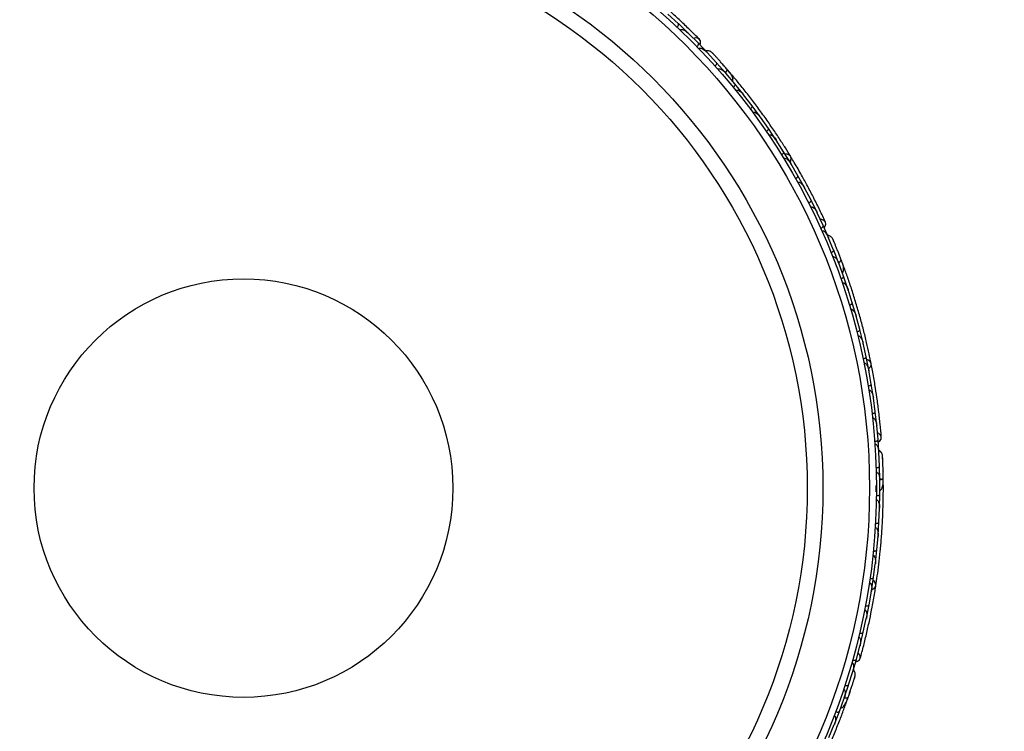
# Model space of a CAD drawing. Header units: millimetres. Extents: x 69 to 135, y 39 to 174.
# Tile 16 of 199: x 95.26 to 102.38, y 44.5 to 49.64. Entities that reach past the tile are written whole.
import ezdxf

# ---------------------------------------------------------------- set-up
doc = ezdxf.new("R2010")
doc.units = ezdxf.units.MM
doc.styles.add('SLDTEXTSTYLE0', font='TXT', dxfattribs={"width": 0.75})
doc.dimstyles.new('SLDDIMSTYLE2', dxfattribs={"dimtxt": 3.5, "dimasz": 3.302, "dimexe": 0, "dimexo": 0.0625, "dimgap": 0.875, "dimtad": 1, "dimlfac": 20, "dimrnd": 1e-09, "dimzin": 12, "dimdsep": 46, "dimtxsty": 'SLDTEXTSTYLE0', "dimsah": 1, "dimcen": 0.09, "dimadec": 0, "dimazin": 3, "dimtfac": 1, "dimtofl": 0, "dimtmove": 0, "dimatfit": 3, "dimfxl": 0, "dimfrac": 2, "dimtolj": 1, "dimtzin": 12, "dimarcsym": 0})

# ---------------------------------------------------------------- blocks, each defined once
blk = doc.blocks.new('_D_2')
at = {"color": 7, "linetype": 'Continuous', "lineweight": 18}
for p, q in [((90.3303, 84.3438), (123.2794, 84.3438)), ((122.2794, 84.3438), (122.2794, 39.3438)), ((90.3303, 39.3438), (123.2794, 39.3438))]:
    blk.add_line(p, q, dxfattribs=at)
for points in [[(122.2794, 84.3438), (121.7714, 81.0418), (122.7874, 81.0418)], [(122.2794, 39.3438), (122.7874, 42.6458), (121.7714, 42.6458)]]:
    blk.add_solid(points, dxfattribs=at)
at = {"color": 7, "linetype": 'Continuous', "lineweight": 18, "insert": (117.7677, 62.4421), "char_height": 3.5, "attachment_point": 1, "rotation": 90, "style": 'SLDTEXTSTYLE0'}
blk.add_mtext('900', dxfattribs=at)

msp = doc.modelspace()

# ---------------------------------------------------------------- linework, layer by layer
at = {"color": 7, "linetype": 'Continuous', "lineweight": 25}
for p, q in [((100.02121, 49.614), (99.94632, 49.68213)), ((100.09238, 49.54606), (100.02128, 49.61405)), ((100.16634, 49.47205), (100.09412, 49.54382)), ((100.09907, 49.53889), (100.09437, 49.5436)), ((100.2349, 49.40067), (100.16641, 49.4721)), ((100.23273, 49.40222), (100.22881, 49.40648)), ((100.29815, 49.33153), (100.2289, 49.40636)), ((100.36329, 49.25765), (100.29821, 49.33158)), ((100.3689, 49.25045), (100.36478, 49.25534)), ((100.43031, 49.17793), (100.36482, 49.25527)), ((100.40515, 49.24677), (100.37663, 49.28016)), ((100.49182, 49.10163), (100.43037, 49.17797)), ((100.49744, 49.09377), (100.49319, 49.09929)), ((100.55501, 49.01939), (100.4932, 49.09925)), ((100.61295, 48.94071), (100.55508, 49.01942)), ((100.67235, 48.85596), (100.61425, 48.93823)), ((100.61846, 48.93227), (100.6143, 48.9382)), ((100.72673, 48.77492), (100.67242, 48.856)), ((100.78236, 48.68768), (100.72792, 48.77239)), ((100.73201, 48.76604), (100.72802, 48.77229)), ((100.83319, 48.60427), (100.78243, 48.68771)), ((100.88504, 48.51452), (100.83427, 48.60169)), ((100.83809, 48.59513), (100.8344, 48.60151)), ((100.93229, 48.42874), (100.88511, 48.51455)), ((100.98034, 48.33646), (100.93327, 48.4261)), ((100.93671, 48.41953), (100.93341, 48.42586)), ((101.02398, 48.24828), (100.98041, 48.33648)), ((101.06816, 48.15343), (101.02484, 48.24557)), ((101.02781, 48.23925), (101.025, 48.24528)), ((101.10817, 48.06291), (101.06824, 48.15345)), ((101.10666, 48.06511), (101.10444, 48.07045)), ((101.14396, 47.97631), (101.10448, 48.0703)), ((101.1799, 47.8846), (101.14404, 47.97633)), ((101.18271, 47.87592), (101.18051, 47.88193)), ((101.21561, 47.78677), (101.18053, 47.88184)), ((101.21551, 47.86006), (101.21252, 47.86807)), ((101.24732, 47.69403), (101.21568, 47.78679)), ((101.27857, 47.59514), (101.2478, 47.69133)), ((101.24991, 47.68472), (101.24781, 47.69136)), ((101.30611, 47.50139), (101.27865, 47.59515)), ((101.33294, 47.40143), (101.30648, 47.49862)), ((101.3084, 47.49158), (101.30652, 47.49856)), ((101.35632, 47.30668), (101.33302, 47.40144)), ((101.37876, 47.20567), (101.35658, 47.3039)), ((101.35824, 47.29653), (101.35663, 47.30377)), ((101.398, 47.10992), (101.37884, 47.20568)), ((101.41602, 47.00784), (101.39813, 47.10712)), ((101.39947, 47.09965), (101.39819, 47.10691)), ((101.43109, 46.91107), (101.4161, 47.00784)), ((101.44467, 46.80792), (101.4311, 46.90826)), ((101.43209, 46.90091), (101.43116, 46.90798)), ((101.45552, 46.71014), (101.44475, 46.80792)), ((101.4646, 46.6059), (101.4554, 46.7073)), ((101.45603, 46.70034), (101.45545, 46.70697)), ((101.47124, 46.50715), (101.46468, 46.60589)), ((101.47525, 46.41353), (101.4703, 46.51536)), ((101.47057, 46.50974), (101.47031, 46.51551)), ((101.47766, 46.31506), (101.47533, 46.41353)), ((101.40249, 46.31557), (101.40309, 46.27346)), ((101.47775, 46.21092), (101.4773, 46.31225)), ((101.47733, 46.30594), (101.47732, 46.31234)), ((101.50273, 46.27982), (101.50235, 46.32374)), ((101.47583, 46.11293), (101.47783, 46.21091)), ((101.47137, 46.00931), (101.47536, 46.11022)), ((101.47509, 46.10329), (101.47538, 46.11025)), ((101.46518, 45.91179), (101.47145, 46.00929)), ((101.45621, 45.80869), (101.46459, 45.90906)), ((101.46398, 45.90179), (101.46461, 45.909)), ((101.44578, 45.71166), (101.45629, 45.80867)), ((101.43232, 45.60906), (101.44507, 45.70895)), ((101.44411, 45.70146), (101.44507, 45.70881)), ((101.41764, 45.5125), (101.43239, 45.60904)), ((101.39967, 45.41042), (101.41681, 45.50983)), ((101.41552, 45.50235), (101.41679, 45.50961)), ((101.38073, 45.31433), (101.39974, 45.41039)), ((101.35821, 45.21276), (101.37977, 45.31168)), ((101.37819, 45.30444), (101.37973, 45.3114)), ((101.33496, 45.11716), (101.35829, 45.21273)), ((101.30784, 45.0161), (101.33388, 45.11453)), ((101.3321, 45.10778), (101.33382, 45.11421)), ((101.28031, 44.92104), (101.30792, 45.01607)), ((101.25206, 44.83169), (101.28223, 44.92908)), ((101.28057, 44.9237), (101.28229, 44.92921)), ((101.22064, 44.73834), (101.25213, 44.83166)), ((101.18511, 44.64044), (101.21935, 44.73582)), ((101.21721, 44.72988), (101.21939, 44.7359)), ((101.23215, 44.69665), (101.24681, 44.73804)), ((101.14979, 44.54902), (101.18518, 44.64041)), ((101.11016, 44.45317), (101.14842, 44.54664)), ((101.1458, 44.54022), (101.14845, 44.54666))]:
    msp.add_line(p, q, dxfattribs=at)
at = {"color": 7, "linetype": 'Continuous', "lineweight": 25, "flags": 128}
for points in [[(100.17877, 49.45969), (100.18204, 49.47314), (100.18032, 49.48923), (100.17227, 49.5019), (100.15908, 49.50928), (100.1427, 49.51028), (100.13142, 49.50738)], [(100.34028, 49.32212), (100.3405, 49.32184), (100.3407, 49.32158)], [(100.8288, 48.61186), (100.83548, 48.62527), (100.83711, 48.64109), (100.83196, 48.65496), (100.82076, 48.66488), (100.80514, 48.66941), (100.79417, 48.66919)], [(101.07561, 48.13757), (101.08328, 48.14909), (101.08717, 48.1648), (101.08394, 48.17945), (101.07407, 48.1909), (101.05902, 48.19744), (101.04743, 48.19858)], [(101.39646, 47.11854), (101.40733, 47.12886), (101.41428, 47.14317), (101.41418, 47.15797), (101.40705, 47.17112), (101.39391, 47.18072), (101.38353, 47.18426)], [(101.46618, 46.58844), (101.47733, 46.59665), (101.48635, 46.61008), (101.48833, 46.62495), (101.48297, 46.63908), (101.47107, 46.65038), (101.46056, 46.65541)], [(101.50147, 46.37923), (101.50147, 46.37889), (101.50144, 46.37856)], [(101.41915, 45.52113), (101.43289, 45.52712), (101.44431, 45.53818), (101.44928, 45.55212), (101.44708, 45.56692), (101.43802, 45.58043), (101.42948, 45.58731)], [(101.30336, 44.99916), (101.31664, 45.00306), (101.32971, 45.01259), (101.33666, 45.02589), (101.33646, 45.041), (101.32913, 45.05569), (101.32098, 45.06401)], [(101.26497, 44.7905), (101.26485, 44.79017), (101.26471, 44.78987)]]:
    msp.add_lwpolyline(points, dxfattribs=at)
at = {"color": 1, "linetype": 'Continuous', "lineweight": 25, "flags": 128}
for points in [[(100.36249, 49.25816), (100.36448, 49.26067), (100.36894, 49.26709), (100.3721, 49.27294), (100.37384, 49.278), (100.37408, 49.28206), (100.37283, 49.28498)], [(101.17933, 47.88535), (101.18205, 47.88703), (101.18844, 47.89154), (101.19341, 47.89596), (101.19678, 47.90011), (101.1984, 47.90385), (101.19821, 47.90702)], [(101.47737, 46.31596), (101.48051, 46.31661), (101.48806, 46.31866), (101.49424, 46.32111), (101.49882, 46.32387), (101.50162, 46.32682), (101.50253, 46.32986)], [(101.22143, 44.73916), (101.22385, 44.73882), (101.23164, 44.73817), (101.23829, 44.73835), (101.24354, 44.73938), (101.24718, 44.7412), (101.24908, 44.74374)]]:
    msp.add_lwpolyline(points, dxfattribs=at)
at = {"color": 7, "linetype": 'Continuous', "lineweight": 25}
for radius in [4.575, 4.525, 4.188, 4.075, 1.51349]:
    msp.add_circle((96.87813, 46.2555), radius, dxfattribs=at)
for centre, start, end in [((100.38724, 49.2288), 350.750513, 36.230273), ((101.19254, 47.8493), 330.750513, 16.230273), ((101.47746, 46.27757), 310.750513, 356.230273), ((101.20764, 44.70317), 290.750513, 336.230273)]:
    msp.add_arc(centre, 0.02567, start, end, dxfattribs=at)
for points, knots in [([(100.17305, 49.50113), (100.15132, 49.52297), (100.10999, 49.56449), (100.0383, 49.63293), (99.96743, 49.69789), (99.8932, 49.76301), (99.83065, 49.81602), (99.79006, 49.84853), (99.77829, 49.85796)], [0, 0, 0, 0, 0.21805556, 0.41472017, 0.59120361, 0.74898753, 0.9272426, 1, 1, 1, 1]), ([(100.01194, 49.58864), (100.0121, 49.58881), (100.01401, 49.59087), (100.01741, 49.59512), (100.02102, 49.60127), (100.0231, 49.60715), (100.02315, 49.61149), (100.02207, 49.61342), (100.02143, 49.61403), (100.0214, 49.61405)], [0, 0, 0, 0, 0.0163611, 0.206885, 0.3985455, 0.5994314, 0.8309806, 0.9934816, 1, 1, 1, 1]), ([(100.03407, 49.5677), (100.03488, 49.56845), (100.03592, 49.56941), (100.0385, 49.57076), (100.04338, 49.57206), (100.05108, 49.57123), (100.06466, 49.56674), (100.07943, 49.55756), (100.09023, 49.54828), (100.09459, 49.54403), (100.09465, 49.54397)], [0, 0, 0, 0, 0.0439924, 0.0565425, 0.1182118, 0.2485839, 0.3779124, 0.7339208, 0.9964229, 1, 1, 1, 1]), ([(100.15594, 49.44714), (100.15704, 49.44827), (100.15994, 49.45124), (100.16387, 49.45649), (100.16706, 49.46249), (100.16835, 49.46785), (100.16764, 49.47073), (100.16675, 49.47186), (100.16657, 49.47205), (100.16654, 49.47207)], [0, 0, 0, 0, 0.1152798, 0.3056806, 0.5012898, 0.7256609, 0.9501956, 0.9934701, 1, 1, 1, 1]), ([(100.16962, 49.43303), (100.16992, 49.43332), (100.17102, 49.43435), (100.17376, 49.43587), (100.17901, 49.43689), (100.19005, 49.43542), (100.20339, 49.42866), (100.21751, 49.41826), (100.22545, 49.41073), (100.22924, 49.40671), (100.22929, 49.40665)], [0, 0, 0, 0, 0.0165279, 0.0607653, 0.1238722, 0.2334997, 0.5249132, 0.7588895, 0.9964268, 1, 1, 1, 1]), ([(100.26646, 49.40341), (100.26325, 49.40612), (100.25696, 49.41142), (100.24576, 49.41607), (100.2348, 49.41778), (100.2261, 49.41799), (100.22162, 49.41633), (100.22034, 49.41586)], [0, 0, 0, 0, 0.25091, 0.490928, 0.714443, 0.9181712, 1, 1, 1, 1]), ([(100.37494, 49.28254), (100.36866, 49.28977), (100.35611, 49.30421), (100.33651, 49.3264), (100.31762, 49.34754), (100.30039, 49.36657), (100.28573, 49.3826), (100.27473, 49.39453), (100.26767, 49.40213), (100.26681, 49.40303), (100.26639, 49.40347)], [0, 0, 0, 0, 0.1253341, 0.2502351, 0.3757048, 0.5015073, 0.6270811, 0.7524027, 0.8783335, 1, 1, 1, 1]), ([(100.28558, 49.38279), (100.2805, 49.38831), (100.27033, 49.39934), (100.2678, 49.40201), (100.26653, 49.40334)], [0, 0, 0, 0, 0.4997894, 1, 1, 1, 1]), ([(100.28659, 49.30723), (100.28773, 49.30831), (100.29076, 49.31116), (100.2949, 49.31624), (100.29833, 49.32211), (100.29984, 49.32741), (100.29926, 49.33032), (100.29841, 49.33149), (100.29823, 49.33168), (100.29821, 49.33171)], [0, 0, 0, 0, 0.1153787, 0.305714, 0.5012752, 0.7256734, 0.9502371, 0.9934744, 1, 1, 1, 1]), ([(100.35195, 49.30886), (100.35189, 49.30894), (100.34801, 49.31342), (100.34411, 49.31781), (100.34028, 49.32212)], [0, 0, 0, 0, 0.0174037, 1, 1, 1, 1]), ([(100.30698, 49.2843), (100.3075, 49.28474), (100.30888, 49.28588), (100.31218, 49.28721), (100.31806, 49.2877), (100.33072, 49.28461), (100.34749, 49.27379), (100.35953, 49.26215), (100.36519, 49.25558), (100.36524, 49.25552)], [0, 0, 0, 0, 0.0273886, 0.0721385, 0.1418849, 0.2690946, 0.6203421, 0.9964192, 1, 1, 1, 1]), ([(100.36099, 49.25867), (100.36136, 49.25906), (100.36535, 49.2633), (100.37029, 49.27083), (100.37438, 49.27964), (100.37396, 49.28359), (100.3729, 49.28489), (100.37283, 49.28498)], [0, 0, 0, 0, 0.0316493, 0.3464731, 0.6613851, 0.9762941, 1, 1, 1, 1]), ([(100.41426, 49.19664), (100.41492, 49.19874), (100.41709, 49.20567), (100.41495, 49.22377), (100.40171, 49.2512), (100.38264, 49.27349), (100.3728, 49.28501)], [0, 0, 0, 0, 0.0722062, 0.2380923, 0.6065513, 1, 1, 1, 1]), ([(100.83286, 48.65358), (100.82083, 48.67323), (100.79683, 48.71246), (100.75065, 48.78471), (100.69838, 48.86302), (100.64104, 48.94522), (100.58062, 49.02773), (100.51987, 49.10707), (100.46054, 49.18125), (100.42537, 49.22321), (100.40777, 49.24419)], [0, 0, 0, 0, 0.1251424, 0.2497929, 0.374676, 0.4998622, 0.6249666, 0.7502587, 0.8750633, 1, 1, 1, 1]), ([(100.41772, 49.15411), (100.41892, 49.15513), (100.42207, 49.15785), (100.42643, 49.16275), (100.43011, 49.16846), (100.43184, 49.1737), (100.43138, 49.17664), (100.43058, 49.17785), (100.43041, 49.17805), (100.43039, 49.17808)], [0, 0, 0, 0, 0.11561, 0.3057804, 0.5012224, 0.7256982, 0.9503445, 0.9934853, 1, 1, 1, 1]), ([(100.43686, 49.13058), (100.43765, 49.13114), (100.43936, 49.13237), (100.44328, 49.13343), (100.44989, 49.13324), (100.46435, 49.12798), (100.47945, 49.11581), (100.48992, 49.10418), (100.49363, 49.09947), (100.49368, 49.09941)], [0, 0, 0, 0, 0.03885738, 0.08481202, 0.16293798, 0.31269578, 0.73690509, 0.9964149, 1, 1, 1, 1]), ([(100.54143, 48.99609), (100.54162, 48.99623), (100.54386, 48.99793), (100.54794, 49.00153), (100.55255, 49.00697), (100.55561, 49.0124), (100.55641, 49.01667), (100.55567, 49.01876), (100.55514, 49.01948), (100.55512, 49.01951)], [0, 0, 0, 0, 0.01665195, 0.20702847, 0.39855075, 0.59935968, 0.83102403, 0.99349163, 1, 1, 1, 1]), ([(100.55939, 48.97193), (100.55944, 48.97197), (100.56044, 48.97274), (100.56293, 48.97398), (100.56794, 48.9746), (100.57738, 48.97269), (100.58967, 48.96532), (100.60304, 48.95324), (100.61098, 48.94359), (100.61468, 48.93845), (100.61472, 48.93839)], [0, 0, 0, 0, 0.0028352, 0.050977, 0.1103366, 0.2078119, 0.4531845, 0.7216401, 0.9964148, 1, 1, 1, 1]), ([(100.6578, 48.83324), (100.65798, 48.83337), (100.6603, 48.83497), (100.66454, 48.8384), (100.66938, 48.84363), (100.67267, 48.84892), (100.67365, 48.85316), (100.67301, 48.85528), (100.67251, 48.85602), (100.67249, 48.85605)], [0, 0, 0, 0, 0.0167419, 0.2070718, 0.3985504, 0.5993354, 0.8310375, 0.9934948, 1, 1, 1, 1]), ([(100.67462, 48.8084), (100.67489, 48.80858), (100.67579, 48.80918), (100.67808, 48.81017), (100.68183, 48.81067), (100.68861, 48.80967), (100.69654, 48.80582), (100.71192, 48.79458), (100.72183, 48.78257), (100.72838, 48.77256), (100.72842, 48.77249)], [0, 0, 0, 0, 0.0130732, 0.044023, 0.1002245, 0.1663566, 0.3297208, 0.4739231, 0.9964125, 1, 1, 1, 1]), ([(100.76685, 48.66559), (100.76817, 48.66645), (100.77165, 48.66874), (100.77661, 48.67302), (100.781, 48.67821), (100.78339, 48.68318), (100.78332, 48.68617), (100.78268, 48.68747), (100.78254, 48.68769), (100.78252, 48.68772)], [0, 0, 0, 0, 0.1158119, 0.3058371, 0.5011744, 0.7257197, 0.95044, 0.9934949, 1, 1, 1, 1]), ([(100.78258, 48.64001), (100.78308, 48.6403), (100.78466, 48.6412), (100.78796, 48.64194), (100.79526, 48.64139), (100.80375, 48.63694), (100.81919, 48.62465), (100.82863, 48.61212), (100.83475, 48.60181), (100.83479, 48.60174)], [0, 0, 0, 0, 0.02335, 0.0734618, 0.134698, 0.325553, 0.4727956, 0.9964114, 1, 1, 1, 1]), ([(101.08441, 48.17847), (101.07146, 48.20642), (101.04682, 48.25958), (101.00286, 48.34841), (100.95849, 48.43368), (100.91101, 48.52026), (100.87036, 48.59147), (100.84334, 48.63591), (100.8355, 48.64879)], [0, 0, 0, 0, 0.2180556, 0.4147202, 0.5912036, 0.7489875, 0.9272426, 1, 1, 1, 1]), ([(100.86858, 48.49312), (100.86994, 48.49392), (100.87352, 48.49605), (100.87866, 48.50012), (100.88327, 48.5051), (100.88589, 48.50996), (100.88594, 48.51295), (100.88536, 48.51427), (100.88524, 48.5145), (100.88522, 48.51453)], [0, 0, 0, 0, 0.1157169, 0.3058088, 0.5011944, 0.7257089, 0.9503963, 0.9934905, 1, 1, 1, 1]), ([(100.88326, 48.46674), (100.88401, 48.46711), (100.88545, 48.46782), (100.88853, 48.46837), (100.89383, 48.46796), (100.90063, 48.46494), (100.91212, 48.45671), (100.92339, 48.44359), (100.93092, 48.43149), (100.93377, 48.42617), (100.9338, 48.4261)], [0, 0, 0, 0, 0.0336188, 0.0647198, 0.1259403, 0.2511281, 0.3754616, 0.735616, 0.9964191, 1, 1, 1, 1]), ([(100.96295, 48.3158), (100.96315, 48.3159), (100.96566, 48.31719), (100.9703, 48.32002), (100.9758, 48.32457), (100.97976, 48.32937), (100.9813, 48.33344), (100.98094, 48.33562), (100.98055, 48.33641), (100.98053, 48.33644)], [0, 0, 0, 0, 0.0163611, 0.206885, 0.3985455, 0.5994314, 0.8309806, 0.9934816, 1, 1, 1, 1]), ([(100.97658, 48.28856), (100.9776, 48.28898), (100.9789, 48.28953), (100.98179, 48.28991), (100.98682, 48.28947), (100.99377, 48.28606), (101.005, 48.27719), (101.01573, 48.26351), (101.02272, 48.2511), (101.02535, 48.24561), (101.02539, 48.24554)], [0, 0, 0, 0, 0.0439924, 0.0565425, 0.1182118, 0.2485839, 0.3779124, 0.7339208, 0.9964229, 1, 1, 1, 1]), ([(101.04987, 48.13359), (101.05129, 48.13427), (101.05503, 48.13607), (101.06052, 48.13966), (101.06557, 48.14421), (101.06861, 48.1488), (101.06894, 48.15175), (101.06848, 48.15312), (101.06837, 48.15336), (101.06836, 48.15339)], [0, 0, 0, 0, 0.1152798, 0.3056806, 0.5012898, 0.7256609, 0.9501956, 0.9934701, 1, 1, 1, 1]), ([(101.0579, 48.11565), (101.05828, 48.11581), (101.05967, 48.11641), (101.06276, 48.11689), (101.06804, 48.11606), (101.07791, 48.1109), (101.08814, 48.09999), (101.09785, 48.08539), (101.10273, 48.0756), (101.10491, 48.07052), (101.10495, 48.07044)], [0, 0, 0, 0, 0.0165279, 0.0607653, 0.1238722, 0.2334997, 0.5249132, 0.7588895, 0.9964268, 1, 1, 1, 1]), ([(101.13876, 48.05469), (101.13667, 48.05834), (101.13258, 48.06547), (101.12365, 48.07367), (101.11393, 48.07903), (101.10583, 48.08219), (101.10105, 48.08217), (101.09968, 48.08216)], [0, 0, 0, 0, 0.25091, 0.490928, 0.714443, 0.9181712, 1, 1, 1, 1]), ([(101.19937, 47.904), (101.19593, 47.91295), (101.18908, 47.93081), (101.17825, 47.95836), (101.16773, 47.98469), (101.15805, 48.00847), (101.14976, 48.02854), (101.1435, 48.04352), (101.13946, 48.05308), (101.13896, 48.05421), (101.13872, 48.05477)], [0, 0, 0, 0, 0.1253341, 0.2502351, 0.3757048, 0.5015073, 0.6270811, 0.7524027, 0.8783335, 1, 1, 1, 1]), ([(101.14968, 48.02878), (101.14679, 48.0357), (101.14101, 48.04954), (101.13954, 48.05291), (101.13881, 48.0546)], [0, 0, 0, 0, 0.4997894, 1, 1, 1, 1]), ([(101.12478, 47.95743), (101.12623, 47.95805), (101.13005, 47.9597), (101.13568, 47.96305), (101.14091, 47.96739), (101.14414, 47.97186), (101.14459, 47.97479), (101.14419, 47.97618), (101.14409, 47.97642), (101.14408, 47.97645)], [0, 0, 0, 0, 0.11537866, 0.30571398, 0.50127523, 0.72567344, 0.9502371, 0.99347441, 1, 1, 1, 1]), ([(101.1361, 47.92891), (101.13674, 47.92914), (101.13843, 47.92974), (101.14199, 47.92986), (101.14768, 47.92831), (101.15852, 47.92108), (101.17058, 47.90517), (101.17791, 47.89012), (101.18098, 47.88201), (101.181, 47.88193)], [0, 0, 0, 0, 0.0273886, 0.0721385, 0.1418849, 0.2690946, 0.6203421, 0.9964192, 1, 1, 1, 1]), ([(101.17809, 47.88635), (101.17857, 47.88659), (101.18377, 47.88921), (101.19099, 47.8946), (101.19784, 47.90147), (101.1988, 47.90533), (101.19825, 47.90691), (101.19821, 47.90702)], [0, 0, 0, 0, 0.0316493, 0.3464731, 0.6613851, 0.9762941, 1, 1, 1, 1]), ([(101.18829, 47.93271), (101.18768, 47.93429), (101.185, 47.94122), (101.18236, 47.9479), (101.18033, 47.95306)], [0, 0, 0, 0, 0.2287199, 1, 1, 1, 1]), ([(101.20693, 47.80984), (101.20827, 47.81159), (101.21268, 47.81735), (101.21686, 47.8351), (101.2138, 47.8654), (101.20351, 47.89287), (101.1982, 47.90706)], [0, 0, 0, 0, 0.0722062, 0.2380923, 0.6065513, 1, 1, 1, 1]), ([(101.2125, 47.86805), (101.21251, 47.86804), (101.21278, 47.8678), (101.21135, 47.87151), (101.20848, 47.87975), (101.20362, 47.89275), (101.19968, 47.90305), (101.19852, 47.90609)], [0, 0, 0, 0, 0.0063417, 0.1391324, 0.4541713, 0.8392735, 1, 1, 1, 1]), ([(101.41455, 47.15636), (101.40997, 47.17894), (101.40083, 47.22401), (101.38215, 47.3077), (101.35981, 47.39916), (101.33404, 47.49602), (101.30549, 47.59422), (101.27554, 47.68955), (101.24516, 47.77955), (101.22646, 47.83101), (101.2171, 47.85675)], [0, 0, 0, 0, 0.1251424, 0.2497929, 0.374676, 0.4998622, 0.6249666, 0.7502587, 0.8750633, 1, 1, 1, 1]), ([(101.19564, 47.76869), (101.19711, 47.76924), (101.20101, 47.77072), (101.20677, 47.77383), (101.21219, 47.77794), (101.2156, 47.78227), (101.21618, 47.78519), (101.21584, 47.7866), (101.21575, 47.78685), (101.21574, 47.78688)], [0, 0, 0, 0, 0.11561, 0.3057804, 0.5012224, 0.7256982, 0.9503445, 0.9934853, 1, 1, 1, 1]), ([(101.20558, 47.74003), (101.20651, 47.74029), (101.20854, 47.74086), (101.21258, 47.74052), (101.21873, 47.73808), (101.23052, 47.72819), (101.24055, 47.71159), (101.24641, 47.69707), (101.24828, 47.69138), (101.24831, 47.6913)], [0, 0, 0, 0, 0.0388574, 0.084812, 0.162938, 0.3126958, 0.7369051, 0.9964149, 1, 1, 1, 1]), ([(101.25785, 47.57789), (101.25806, 47.57796), (101.26075, 47.57879), (101.26582, 47.58078), (101.27201, 47.58431), (101.27675, 47.58836), (101.27896, 47.59211), (101.27898, 47.59432), (101.27873, 47.59518), (101.27872, 47.59521)], [0, 0, 0, 0, 0.016652, 0.2070285, 0.3985507, 0.5993597, 0.831024, 0.9934916, 1, 1, 1, 1]), ([(101.26645, 47.54905), (101.26652, 47.54907), (101.26772, 47.54944), (101.27049, 47.54976), (101.27541, 47.54863), (101.28362, 47.54361), (101.29265, 47.53248), (101.30108, 47.51655), (101.30524, 47.50477), (101.30696, 47.49868), (101.30698, 47.4986)], [0, 0, 0, 0, 0.0028352, 0.050977, 0.1103366, 0.2078119, 0.4531845, 0.7216401, 0.9964148, 1, 1, 1, 1]), ([(101.31149, 47.38506), (101.31171, 47.38512), (101.31444, 47.38583), (101.31959, 47.3876), (101.32593, 47.39086), (101.33083, 47.39471), (101.3332, 47.39836), (101.33332, 47.40057), (101.33311, 47.40143), (101.3331, 47.40147)], [0, 0, 0, 0, 0.0167419, 0.2070718, 0.3985504, 0.5993354, 0.8310375, 0.9934948, 1, 1, 1, 1]), ([(101.31881, 47.35597), (101.31912, 47.35604), (101.32017, 47.3563), (101.32266, 47.35645), (101.32636, 47.35563), (101.33238, 47.35237), (101.33853, 47.34604), (101.34913, 47.33022), (101.35433, 47.31554), (101.35706, 47.3039), (101.35708, 47.30382)], [0, 0, 0, 0, 0.0130732, 0.044023, 0.1002245, 0.1663566, 0.3297208, 0.4739231, 0.9964125, 1, 1, 1, 1]), ([(101.35663, 47.19022), (101.35816, 47.19058), (101.36222, 47.19154), (101.36834, 47.19387), (101.37424, 47.19724), (101.37819, 47.2011), (101.37914, 47.20393), (101.37899, 47.20537), (101.37894, 47.20563), (101.37893, 47.20566)], [0, 0, 0, 0, 0.11581192, 0.30583711, 0.50117443, 0.72571967, 0.95043997, 0.99349487, 1, 1, 1, 1]), ([(101.36266, 47.16081), (101.36323, 47.16091), (101.36502, 47.16122), (101.36838, 47.16078), (101.37505, 47.15777), (101.38151, 47.15068), (101.39181, 47.13385), (101.39639, 47.11884), (101.39862, 47.10706), (101.39864, 47.10698)], [0, 0, 0, 0, 0.02335, 0.0734618, 0.134698, 0.325553, 0.4727956, 0.9964114, 1, 1, 1, 1]), ([(101.48844, 46.62387), (101.48582, 46.65456), (101.48085, 46.71294), (101.46993, 46.81145), (101.45739, 46.90676), (101.44239, 47.00435), (101.42855, 47.08517), (101.41835, 47.13617), (101.4154, 47.15095)], [0, 0, 0, 0, 0.2180556, 0.4147202, 0.5912036, 0.7489875, 0.9272426, 1, 1, 1, 1]), ([(101.39324, 46.99336), (101.39479, 46.99365), (101.39888, 46.99443), (101.4051, 46.99649), (101.41114, 46.9996), (101.41526, 47.00327), (101.41633, 47.00605), (101.41624, 47.0075), (101.4162, 47.00776), (101.4162, 47.00779)], [0, 0, 0, 0, 0.11571691, 0.30580882, 0.50119443, 0.72570886, 0.95039629, 0.99349051, 1, 1, 1, 1]), ([(101.39801, 46.96355), (101.39884, 46.96365), (101.40044, 46.96382), (101.40352, 46.96328), (101.40836, 46.96108), (101.41372, 46.95591), (101.42169, 46.94425), (101.4278, 46.92808), (101.43073, 46.91413), (101.43159, 46.90816), (101.43161, 46.90808)], [0, 0, 0, 0, 0.0336188, 0.0647198, 0.1259403, 0.2511281, 0.3754616, 0.735616, 0.9964191, 1, 1, 1, 1]), ([(101.42127, 46.79446), (101.42149, 46.79449), (101.42428, 46.79483), (101.42962, 46.79591), (101.43634, 46.7983), (101.44171, 46.80146), (101.44454, 46.80476), (101.44495, 46.80693), (101.44485, 46.80781), (101.44485, 46.80784)], [0, 0, 0, 0, 0.01636109, 0.20688497, 0.39854552, 0.59943138, 0.8309806, 0.99348164, 1, 1, 1, 1]), ([(101.42476, 46.7642), (101.42586, 46.76425), (101.42727, 46.76432), (101.43012, 46.76369), (101.4347, 46.76155), (101.44006, 46.75597), (101.44758, 46.7438), (101.45298, 46.72727), (101.4553, 46.71322), (101.4559, 46.70716), (101.45591, 46.70708)], [0, 0, 0, 0, 0.04399244, 0.05654248, 0.11821178, 0.24858393, 0.3779124, 0.73392078, 0.99642285, 1, 1, 1, 1]), ([(101.44063, 46.5935), (101.44219, 46.59366), (101.44633, 46.59407), (101.45271, 46.59557), (101.45901, 46.59812), (101.46344, 46.60139), (101.46475, 46.60405), (101.46479, 46.60549), (101.46478, 46.60575), (101.46477, 46.60579)], [0, 0, 0, 0, 0.1152798, 0.3056806, 0.5012898, 0.7256609, 0.9501956, 0.9934701, 1, 1, 1, 1]), ([(101.44204, 46.5739), (101.44245, 46.57393), (101.44396, 46.57401), (101.44703, 46.57341), (101.4517, 46.57082), (101.45922, 46.5626), (101.4651, 46.54885), (101.46923, 46.5318), (101.47046, 46.52094), (101.47078, 46.51542), (101.47078, 46.51533)], [0, 0, 0, 0, 0.0165279, 0.0607653, 0.1238722, 0.2334997, 0.5249132, 0.7588895, 0.9964268, 1, 1, 1, 1]), ([(101.49717, 46.48896), (101.49646, 46.4931), (101.49505, 46.5012), (101.48946, 46.51197), (101.48216, 46.52033), (101.47563, 46.52607), (101.47113, 46.52768), (101.46985, 46.52814)], [0, 0, 0, 0, 0.25091, 0.490928, 0.714443, 0.9181712, 1, 1, 1, 1]), ([(101.50258, 46.32664), (101.50242, 46.33622), (101.50209, 46.35534), (101.50134, 46.38494), (101.50045, 46.41328), (101.49949, 46.43893), (101.49856, 46.46063), (101.4978, 46.47684), (101.49728, 46.48721), (101.4972, 46.48845), (101.49716, 46.48906)], [0, 0, 0, 0, 0.1253341, 0.2502351, 0.3757048, 0.5015073, 0.6270811, 0.7524027, 0.8783335, 1, 1, 1, 1]), ([(101.49857, 46.46088), (101.49822, 46.46837), (101.49753, 46.48336), (101.4973, 46.48703), (101.49718, 46.48886)], [0, 0, 0, 0, 0.4997894, 1, 1, 1, 1]), ([(101.45077, 46.40235), (101.45234, 46.40244), (101.45649, 46.40268), (101.46293, 46.40391), (101.46933, 46.4062), (101.47389, 46.40929), (101.47532, 46.41189), (101.47542, 46.41333), (101.47541, 46.41359), (101.47541, 46.41363)], [0, 0, 0, 0, 0.1153787, 0.305714, 0.5012752, 0.7256734, 0.9502371, 0.9934744, 1, 1, 1, 1]), ([(101.45165, 46.37168), (101.45233, 46.37167), (101.45413, 46.37166), (101.45751, 46.37056), (101.46233, 46.36716), (101.47004, 46.35665), (101.47593, 46.33758), (101.47767, 46.32093), (101.47778, 46.31226), (101.47778, 46.31217)], [0, 0, 0, 0, 0.0273886, 0.0721385, 0.1418849, 0.2690946, 0.6203421, 0.9964192, 1, 1, 1, 1]), ([(101.47655, 46.31732), (101.47708, 46.31738), (101.48287, 46.31806), (101.4915, 46.32066), (101.50029, 46.32478), (101.50251, 46.32808), (101.50253, 46.32975), (101.50253, 46.32986)], [0, 0, 0, 0, 0.0316493, 0.3464731, 0.6613851, 0.9762941, 1, 1, 1, 1]), ([(101.47749, 46.23556), (101.47934, 46.23675), (101.48546, 46.24066), (101.49546, 46.2559), (101.50294, 46.28543), (101.50267, 46.31476), (101.50253, 46.32991)], [0, 0, 0, 0, 0.0722062, 0.2380923, 0.6065513, 1, 1, 1, 1]), ([(101.50189, 46.36158), (101.50189, 46.36168), (101.5018, 46.36761), (101.50163, 46.37348), (101.50147, 46.37924)], [0, 0, 0, 0, 0.0174037, 1, 1, 1, 1]), ([(101.44908, 45.55049), (101.4525, 45.57327), (101.45933, 45.61875), (101.4704, 45.70378), (101.48069, 45.79736), (101.4896, 45.89719), (101.49636, 45.99924), (101.50082, 46.09907), (101.50305, 46.19403), (101.50307, 46.24878), (101.50308, 46.27617)], [0, 0, 0, 0, 0.1251424, 0.2497929, 0.374676, 0.4998622, 0.6249666, 0.7502587, 0.8750633, 1, 1, 1, 1]), ([(101.45305, 46.22781), (101.4525, 46.22848), (101.45142, 46.22982), (101.44961, 46.24719), (101.45194, 46.26631), (101.45308, 46.27575)], [0, 0, 0, 0, 0.3361477, 0.6721218, 1, 1, 1, 1]), ([(101.4528, 46.20075), (101.45438, 46.20077), (101.45854, 46.20083), (101.46502, 46.20178), (101.47152, 46.20379), (101.47621, 46.20669), (101.47775, 46.20924), (101.47791, 46.21068), (101.47791, 46.21094), (101.47791, 46.21098)], [0, 0, 0, 0, 0.11561, 0.3057804, 0.5012224, 0.7256982, 0.9503445, 0.9934853, 1, 1, 1, 1]), ([(101.45234, 46.17043), (101.4533, 46.17036), (101.4554, 46.17019), (101.45909, 46.16849), (101.46403, 46.16409), (101.47173, 46.15077), (101.47547, 46.13174), (101.47602, 46.1161), (101.47583, 46.11011), (101.47583, 46.11003)], [0, 0, 0, 0, 0.03885738, 0.08481202, 0.16293798, 0.31269578, 0.73690509, 0.9964149, 1, 1, 1, 1]), ([(101.446, 46.00019), (101.44623, 46.00018), (101.44904, 46.00004), (101.45448, 46.00017), (101.46151, 46.00137), (101.46734, 46.00357), (101.4707, 46.00633), (101.47148, 46.0084), (101.47153, 46.00929), (101.47154, 46.00933)], [0, 0, 0, 0, 0.016652, 0.2070285, 0.3985507, 0.5993597, 0.831024, 0.9934916, 1, 1, 1, 1]), ([(101.44422, 45.97014), (101.44429, 45.97014), (101.44555, 45.97008), (101.44826, 45.96943), (101.45249, 45.96669), (101.45849, 45.95916), (101.46317, 45.94562), (101.46564, 45.92777), (101.46553, 45.91527), (101.46506, 45.90895), (101.46505, 45.90887)], [0, 0, 0, 0, 0.0028352, 0.050977, 0.1103366, 0.2078119, 0.4531845, 0.7216401, 0.9964148, 1, 1, 1, 1]), ([(101.42738, 45.7708), (101.4277, 45.77077), (101.42878, 45.77065), (101.43117, 45.76993), (101.43437, 45.7679), (101.43891, 45.76278), (101.44252, 45.75473), (101.44707, 45.73623), (101.44694, 45.72066), (101.44552, 45.70879), (101.44551, 45.70871)], [0, 0, 0, 0, 0.0130732, 0.044023, 0.1002245, 0.1663566, 0.3297208, 0.4739231, 0.9964125, 1, 1, 1, 1]), ([(101.43046, 45.80064), (101.43069, 45.80062), (101.43349, 45.80036), (101.43894, 45.80026), (101.44601, 45.80115), (101.45193, 45.80309), (101.45541, 45.80571), (101.45628, 45.80775), (101.45637, 45.80863), (101.45638, 45.80867)], [0, 0, 0, 0, 0.0167419, 0.2070718, 0.3985504, 0.5993354, 0.8310375, 0.9934948, 1, 1, 1, 1]), ([(101.40184, 45.57241), (101.40241, 45.57231), (101.4042, 45.57199), (101.4072, 45.57043), (101.41244, 45.56532), (101.41609, 45.55644), (101.42001, 45.53711), (101.41919, 45.52144), (101.41725, 45.50961), (101.41724, 45.50953)], [0, 0, 0, 0, 0.02335, 0.0734618, 0.134698, 0.325553, 0.4727956, 0.9964114, 1, 1, 1, 1]), ([(101.40623, 45.60211), (101.4078, 45.60193), (101.41194, 45.60144), (101.41849, 45.60154), (101.42519, 45.60269), (101.43022, 45.60496), (101.43208, 45.60729), (101.43243, 45.6087), (101.43247, 45.60896), (101.43247, 45.609)], [0, 0, 0, 0, 0.1158119, 0.3058371, 0.5011744, 0.7257197, 0.95044, 0.9934949, 1, 1, 1, 1]), ([(101.33639, 45.02483), (101.34443, 45.05457), (101.35973, 45.11113), (101.38315, 45.20743), (101.40397, 45.30128), (101.42325, 45.39812), (101.43789, 45.4788), (101.44575, 45.53021), (101.44803, 45.54511)], [0, 0, 0, 0, 0.21805555, 0.41472016, 0.59120361, 0.74898753, 0.9272426, 1, 1, 1, 1]), ([(101.3733, 45.4046), (101.37486, 45.40435), (101.37897, 45.40368), (101.38552, 45.40349), (101.39226, 45.40434), (101.39739, 45.40638), (101.39935, 45.40863), (101.39976, 45.41002), (101.39981, 45.41028), (101.39982, 45.41031)], [0, 0, 0, 0, 0.11571691, 0.30580882, 0.50119443, 0.72570886, 0.95039629, 0.99349051, 1, 1, 1, 1]), ([(101.36759, 45.37496), (101.3684, 45.37477), (101.36997, 45.37438), (101.37268, 45.37282), (101.37647, 45.3691), (101.37974, 45.36241), (101.38325, 45.34872), (101.38345, 45.33144), (101.38144, 45.31732), (101.38021, 45.31142), (101.38019, 45.31134)], [0, 0, 0, 0, 0.0336188, 0.0647198, 0.1259403, 0.2511281, 0.3754616, 0.735616, 0.9964191, 1, 1, 1, 1]), ([(101.33162, 45.20811), (101.33184, 45.20806), (101.33458, 45.20743), (101.33996, 45.20662), (101.34709, 45.20657), (101.35322, 45.2077), (101.35701, 45.20983), (101.35814, 45.21173), (101.35834, 45.21259), (101.35835, 45.21262)], [0, 0, 0, 0, 0.0163611, 0.206885, 0.3985455, 0.5994314, 0.8309806, 0.9934816, 1, 1, 1, 1]), ([(101.32455, 45.17848), (101.3256, 45.17815), (101.32695, 45.17773), (101.32941, 45.17617), (101.33298, 45.1726), (101.33611, 45.16551), (101.33901, 45.15151), (101.33844, 45.13413), (101.33581, 45.12013), (101.3343, 45.11423), (101.33428, 45.11415)], [0, 0, 0, 0, 0.04399244, 0.05654248, 0.11821178, 0.24858393, 0.3779124, 0.73392078, 0.99642285, 1, 1, 1, 1]), ([(101.2757, 44.99375), (101.27609, 44.99363), (101.27754, 44.9932), (101.28022, 44.99158), (101.28373, 44.98755), (101.28798, 44.97725), (101.2888, 44.96232), (101.28685, 44.94489), (101.2843, 44.93426), (101.2827, 44.92896), (101.28268, 44.92888)], [0, 0, 0, 0, 0.01652787, 0.06076532, 0.12387224, 0.23349968, 0.5249132, 0.75888947, 0.99642682, 1, 1, 1, 1]), ([(101.28108, 45.01265), (101.2826, 45.01227), (101.28663, 45.01124), (101.29314, 45.01046), (101.29993, 45.0107), (101.30521, 45.01227), (101.30736, 45.01432), (101.30789, 45.01565), (101.30796, 45.0159), (101.30797, 45.01594)], [0, 0, 0, 0, 0.1152798, 0.3056806, 0.5012898, 0.7256609, 0.9501956, 0.9934701, 1, 1, 1, 1]), ([(101.29846, 44.89508), (101.2992, 44.89921), (101.30065, 44.90731), (101.29908, 44.91933), (101.29508, 44.92968), (101.29091, 44.93732), (101.28723, 44.94037), (101.28618, 44.94124)], [0, 0, 0, 0, 0.25091, 0.490928, 0.714443, 0.9181712, 1, 1, 1, 1]), ([(101.24802, 44.74069), (101.25114, 44.74975), (101.25737, 44.76784), (101.26679, 44.7959), (101.27566, 44.82284), (101.28352, 44.84727), (101.29008, 44.86798), (101.2949, 44.88347), (101.29796, 44.89339), (101.29831, 44.89458), (101.29848, 44.89517)], [0, 0, 0, 0, 0.1253341, 0.2502351, 0.3757048, 0.5015073, 0.6270811, 0.7524027, 0.8783335, 1, 1, 1, 1]), ([(101.29016, 44.86821), (101.2924, 44.87537), (101.29687, 44.88969), (101.29791, 44.89322), (101.29843, 44.89498)], [0, 0, 0, 0, 0.4997894, 1, 1, 1, 1]), ([(101.21557, 44.80044), (101.21621, 44.8002), (101.21789, 44.79957), (101.22069, 44.79738), (101.22405, 44.79254), (101.22771, 44.78003), (101.22672, 44.76009), (101.22266, 44.74385), (101.2198, 44.73566), (101.21977, 44.73558)], [0, 0, 0, 0, 0.02738856, 0.07213853, 0.14188493, 0.26909457, 0.6203421, 0.99641921, 1, 1, 1, 1]), ([(101.22523, 44.82956), (101.22674, 44.82911), (101.23072, 44.82791), (101.23719, 44.82686), (101.24399, 44.82682), (101.24933, 44.82817), (101.25156, 44.83013), (101.25215, 44.83145), (101.25223, 44.8317), (101.25224, 44.83173)], [0, 0, 0, 0, 0.1153787, 0.305714, 0.5012752, 0.7256734, 0.9502371, 0.9934744, 1, 1, 1, 1]), ([(101.25932, 44.77376), (101.25936, 44.77386), (101.2613, 44.77946), (101.26315, 44.78503), (101.26497, 44.7905)], [0, 0, 0, 0, 0.0174037, 1, 1, 1, 1]), ([(100.93229, 44.02965), (100.94329, 44.04989), (100.96527, 44.09029), (101.00475, 44.1664), (101.04643, 44.25083), (101.08894, 44.34159), (101.1302, 44.43517), (101.16853, 44.52745), (101.20311, 44.61592), (101.22185, 44.66736), (101.23123, 44.69309)], [0, 0, 0, 0, 0.1251424, 0.2497929, 0.374676, 0.4998622, 0.6249666, 0.7502587, 0.8750633, 1, 1, 1, 1]), ([(101.19329, 44.66369), (101.19544, 44.66417), (101.20253, 44.66575), (101.21714, 44.67666), (101.23427, 44.70185), (101.24404, 44.7295), (101.24909, 44.74378)], [0, 0, 0, 0, 0.0722062, 0.2380923, 0.6065513, 1, 1, 1, 1]), ([(101.2214, 44.7406), (101.22158, 44.74056), (101.22689, 44.73932), (101.23555, 44.73888), (101.24523, 44.73972), (101.24844, 44.74207), (101.24904, 44.74363), (101.24908, 44.74374)], [0, 0, 0, 0, 0.01089176, 0.33246404, 0.65412659, 0.97578597, 1, 1, 1, 1]), ([(101.15819, 44.63942), (101.15968, 44.63891), (101.16361, 44.63754), (101.17003, 44.63621), (101.17681, 44.63588), (101.18221, 44.637), (101.18453, 44.63887), (101.18518, 44.64017), (101.18527, 44.64041), (101.18528, 44.64044)], [0, 0, 0, 0, 0.11561, 0.3057804, 0.5012224, 0.7256982, 0.9503445, 0.9934853, 1, 1, 1, 1]), ([(101.14738, 44.61109), (101.14826, 44.61069), (101.15018, 44.60982), (101.15306, 44.60696), (101.1562, 44.60113), (101.15888, 44.58598), (101.15589, 44.56682), (101.15105, 44.55193), (101.14883, 44.54637), (101.1488, 44.54629)], [0, 0, 0, 0, 0.0388574, 0.084812, 0.162938, 0.3126958, 0.7369051, 0.9964149, 1, 1, 1, 1])]:
    msp.add_open_spline(points, degree=3, knots=knots, dxfattribs=at)

# ---------------------------------------------------------------- dimensions: what is measured, and where the dimension line sits
at = {"color": 7, "linetype": 'Continuous', "lineweight": 18}
dim = msp.add_linear_dim(base=(122.27939, 39.34382), p1=(89.33028, 84.34382), p2=(89.33028, 39.34382), angle=90, dimstyle='SLDDIMSTYLE2', dxfattribs=at)
dim.commit()
dim.dimension.update_dxf_attribs({"geometry": '_D_2', "text_midpoint": (122.27939, 66.32124), "dimtype": 160})

doc.saveas('drawing.dxf')
